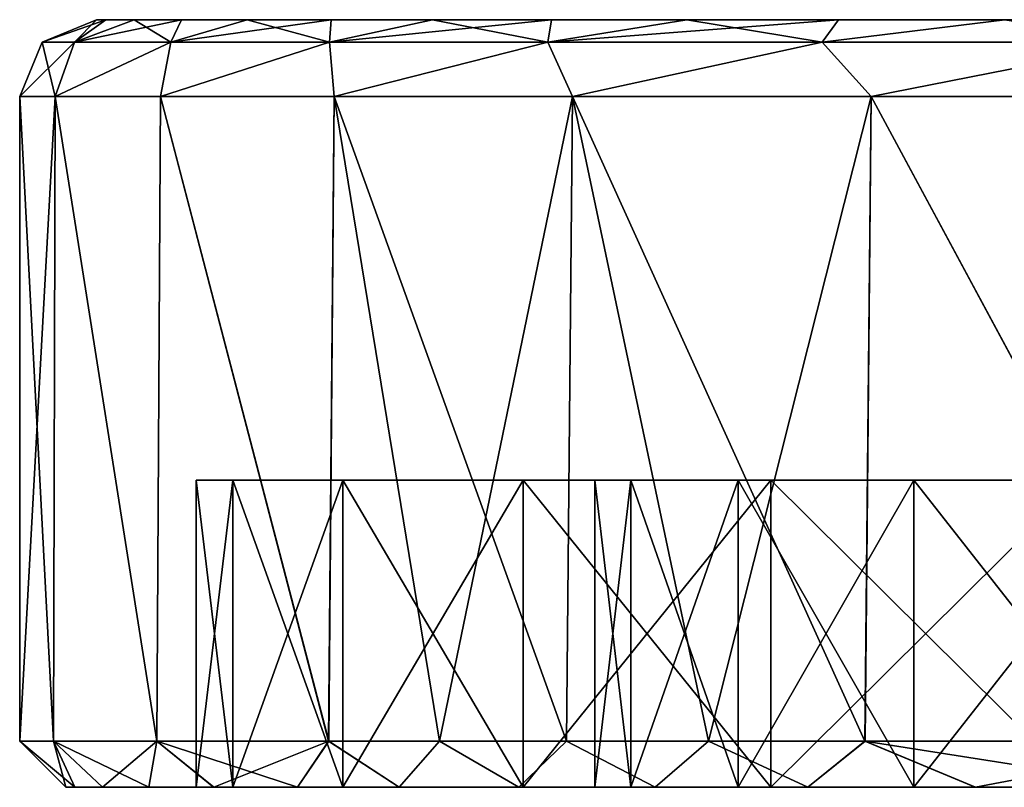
# Model space of a CAD drawing. Header units: millimetres. Extents: x -178 to 325, y 0 to 197.
# Tile 121 of 256: x 125.25 to 131.67, y 0 to 5. Entities that reach past the tile are written whole.
import ezdxf

# ---------------------------------------------------------------- set-up
doc = ezdxf.new("R2010")
doc.units = ezdxf.units.MM
doc.header["$LTSCALE"] = 52.148148
for name, color, linetype in [('5936', 7, 'CONTINUOUS'), ('5941', 7, 'CONTINUOUS'), ('5942', 7, 'CONTINUOUS'), ('5944', 7, 'CONTINUOUS'), ('5947', 7, 'CONTINUOUS'), ('5948', 7, 'CONTINUOUS'), ('5949', 7, 'CONTINUOUS'), ('5950', 7, 'CONTINUOUS'), ('5951', 7, 'CONTINUOUS'), ('5952', 7, 'CONTINUOUS'), ('5953', 7, 'CONTINUOUS'), ('5954', 7, 'CONTINUOUS'), ('5963', 7, 'CONTINUOUS'), ('5964', 7, 'CONTINUOUS')]:
    doc.layers.add(name, color=color, linetype=linetype)

msp = doc.modelspace()

# ---------------------------------------------------------------- linework, layer by layer
at = {"layer": '5936', "linetype": 'CONTINUOUS'}
for points in [[(126.4, 0), (126.6403, 0, 3.3587), (125.55, 0), (126.4, 0)], [(125.55, 0), (126.6403, 0, 3.3587), (125.6087, 0, 1.7068), (125.55, 0)], [(125.6088, 0, -1.7069), (126.4, 0), (125.55, 0), (125.6088, 0, -1.7069)], [(125.6087, 0, 1.7068), (126.6403, 0, 3.3587), (125.789, 0, 3.4095), (125.6087, 0, 1.7068)], [(126.6403, 0, -3.3587), (126.4, 0), (125.6088, 0, -1.7069), (126.6403, 0, -3.3587)], [(125.7891, 0, -3.4098), (126.6403, 0, -3.3587), (125.6088, 0, -1.7069), (125.7891, 0, -3.4098)], [(126.6403, 0, 3.3587), (127.3559, 0, 6.6487), (125.789, 0, 3.4095), (126.6403, 0, 3.3587)], [(125.789, 0, 3.4095), (127.3559, 0, 6.6487), (126.091, 0, 5.1133), (125.789, 0, 3.4095)], [(126.0911, 0, -5.1138), (126.6403, 0, -3.3587), (125.7891, 0, -3.4098), (126.0911, 0, -5.1138)], [(126.091, 0, 5.1133), (127.3559, 0, 6.6487), (126.5143, 0, 6.7983), (126.091, 0, 5.1133)], [(127.3559, 0, -6.6487), (126.6403, 0, -3.3587), (126.0911, 0, -5.1138), (127.3559, 0, -6.6487)], [(126.5145, 0, -6.7991), (127.3559, 0, -6.6487), (126.0911, 0, -5.1138), (126.5145, 0, -6.7991)], [(127.3559, 0, 6.6487), (128.5328, 0, 9.804), (126.5143, 0, 6.7983), (127.3559, 0, 6.6487)], [(126.5143, 0, 6.7983), (128.5328, 0, 9.804), (127.0601, 0, 8.4585), (126.5143, 0, 6.7983)], [(127.0604, 0, -8.4594), (127.3559, 0, -6.6487), (126.5145, 0, -6.7991), (127.0604, 0, -8.4594)], [(127.0601, 0, 8.4585), (128.5328, 0, 9.804), (127.7231, 0, 10.0765), (127.0601, 0, 8.4585)], [(128.5328, 0, -9.804), (127.3559, 0, -6.6487), (127.0604, 0, -8.4594), (128.5328, 0, -9.804)], [(127.7235, 0, -10.0775), (128.5328, 0, -9.804), (127.0604, 0, -8.4594), (127.7235, 0, -10.0775)], [(128.5328, 0, 9.804), (130.1463, 0, 12.7589), (127.7231, 0, 10.0765), (128.5328, 0, 9.804)], [(127.7231, 0, 10.0765), (130.1463, 0, 12.7589), (128.5033, 0, 11.6482), (127.7231, 0, 10.0765)], [(128.5038, 0, -11.6491), (128.5328, 0, -9.804), (127.7235, 0, -10.0775), (128.5038, 0, -11.6491)], [(128.5033, 0, 11.6482), (130.1463, 0, 12.7589), (129.3915, 0, 13.1564), (128.5033, 0, 11.6482)], [(130.1463, 0, -12.7589), (128.5328, 0, -9.804), (128.5038, 0, -11.6491), (130.1463, 0, -12.7589)], [(129.3921, 0, -13.1573), (130.1463, 0, -12.7589), (128.5038, 0, -11.6491), (129.3921, 0, -13.1573)], [(130.1463, 0, 12.7589), (132.1645, 0, 15.4549), (129.3915, 0, 13.1564), (130.1463, 0, 12.7589)], [(129.3915, 0, 13.1564), (132.1645, 0, 15.4549), (130.3868, 0, 14.5986), (129.3915, 0, 13.1564)], [(130.3874, 0, -14.5993), (130.1463, 0, -12.7589), (129.3921, 0, -13.1573), (130.3874, 0, -14.5993)], [(132.1645, 0, -15.4549), (130.1463, 0, -12.7589), (130.3874, 0, -14.5993), (132.1645, 0, -15.4549)], [(130.3868, 0, 14.5986), (132.1645, 0, 15.4549), (131.4795, 0, 15.9622), (130.3868, 0, 14.5986)], [(131.4801, 0, -15.9629), (132.1645, 0, -15.4549), (130.3874, 0, -14.5993), (131.4801, 0, -15.9629)], [(132.1645, 0, 15.4549), (134.5451, 0, 17.8355), (131.4795, 0, 15.9622), (132.1645, 0, 15.4549)], [(131.4795, 0, 15.9622), (134.5451, 0, 17.8355), (132.6688, 0, 17.2461), (131.4795, 0, 15.9622)], [(132.6695, 0, -17.2468), (132.1645, 0, -15.4549), (131.4801, 0, -15.9629), (132.6695, 0, -17.2468)]]:
    msp.add_3dface(points, dxfattribs=at)
at = {"layer": '5941', "linetype": 'CONTINUOUS'}
for points in [[(136, 5), (136.2385, 5, -2.5725), (125.75, 5), (136, 5)], [(125.8122, 5, 1.7336), (136, 5), (125.75, 5), (125.8122, 5, 1.7336)], [(125.75, 5), (136.2385, 5, -2.5725), (125.8122, 5, -1.7336), (125.75, 5)], [(136.2385, 5, 2.5725), (136, 5), (125.8122, 5, 1.7336), (136.2385, 5, 2.5725)], [(125.8122, 5, -1.7336), (136.2385, 5, -2.5725), (125.9968, 5, -3.4506), (125.8122, 5, -1.7336)], [(125.9968, 5, 3.4506), (136.2385, 5, 2.5725), (125.8122, 5, 1.7336), (125.9968, 5, 3.4506)], [(136.2385, 5, -2.5725), (136.9453, 5, -5.0572), (125.9968, 5, -3.4506), (136.2385, 5, -2.5725)], [(125.9968, 5, -3.4506), (136.9453, 5, -5.0572), (126.3045, 5, -5.155), (125.9968, 5, -3.4506)], [(136.9453, 5, 5.0572), (136.2385, 5, 2.5725), (125.9968, 5, 3.4506), (136.9453, 5, 5.0572)], [(126.3044, 5, 5.155), (136.9453, 5, 5.0572), (125.9968, 5, 3.4506), (126.3044, 5, 5.155)], [(126.7321, 5, 6.8314), (136.9453, 5, 5.0572), (126.3044, 5, 5.155), (126.7321, 5, 6.8314)], [(136.9453, 5, -5.0572), (138.0971, 5, -7.3702), (126.3045, 5, -5.155), (136.9453, 5, -5.0572)], [(126.3045, 5, -5.155), (138.0971, 5, -7.3702), (126.7322, 5, -6.8315), (126.3045, 5, -5.155)], [(138.0971, 5, 7.3702), (136.9453, 5, 5.0572), (126.7321, 5, 6.8314), (138.0971, 5, 7.3702)], [(127.2794, 5, 8.475), (138.0971, 5, 7.3702), (126.7321, 5, 6.8314), (127.2794, 5, 8.475)], [(126.7322, 5, -6.8315), (138.0971, 5, -7.3702), (127.2794, 5, -8.4751), (126.7322, 5, -6.8315)], [(138.0971, 5, -7.3702), (139.6537, 5, -9.4315), (127.2794, 5, -8.4751), (138.0971, 5, -7.3702)], [(127.2794, 5, -8.4751), (139.6537, 5, -9.4315), (127.9412, 5, -10.0731), (127.2794, 5, -8.4751)], [(139.6537, 5, 9.4315), (138.0971, 5, 7.3702), (127.2794, 5, 8.475), (139.6537, 5, 9.4315)], [(127.9411, 5, 10.073), (139.6537, 5, 9.4315), (127.2794, 5, 8.475), (127.9411, 5, 10.073)], [(141.5634, 5, 11.1724), (139.6537, 5, 9.4315), (127.9411, 5, 10.073), (141.5634, 5, 11.1724)], [(128.7168, 5, 11.6224), (141.5634, 5, 11.1724), (127.9411, 5, 10.073), (128.7168, 5, 11.6224)], [(139.6537, 5, -9.4315), (141.5634, 5, -11.1724), (127.9412, 5, -10.0731), (139.6537, 5, -9.4315)], [(127.9412, 5, -10.0731), (141.5634, 5, -11.1724), (128.7168, 5, -11.6225), (127.9412, 5, -10.0731)], [(141.5634, 5, -11.1724), (143.7593, 5, -12.5321), (128.7168, 5, -11.6225), (141.5634, 5, -11.1724)], [(128.7168, 5, -11.6225), (143.7593, 5, -12.5321), (129.5992, 5, -13.1098), (128.7168, 5, -11.6225)], [(143.7593, 5, 12.5321), (141.5634, 5, 11.1724), (128.7168, 5, 11.6224), (143.7593, 5, 12.5321)], [(129.5992, 5, 13.1097), (143.7593, 5, 12.5321), (128.7168, 5, 11.6224), (129.5992, 5, 13.1097)], [(143.7593, 5, -12.5321), (146.1691, 5, -13.4656), (129.5992, 5, -13.1098), (143.7593, 5, -12.5321)], [(146.1691, 5, -13.4656), (148.7079, 5, -13.9402), (129.5992, 5, -13.1098), (146.1691, 5, -13.4656)], [(129.5992, 5, -13.1098), (148.7079, 5, -13.9402), (130.5876, 5, -14.5332), (129.5992, 5, -13.1098)], [(146.1691, 5, 13.4656), (143.7593, 5, 12.5321), (129.5992, 5, 13.1097), (146.1691, 5, 13.4656)], [(130.5875, 5, 14.5331), (146.1691, 5, 13.4656), (129.5992, 5, 13.1097), (130.5875, 5, 14.5331)], [(148.7079, 5, 13.9402), (146.1691, 5, 13.4656), (130.5875, 5, 14.5331), (148.7079, 5, 13.9402)], [(151.2921, 5, 13.9402), (148.7079, 5, 13.9402), (130.5875, 5, 14.5331), (151.2921, 5, 13.9402)], [(169.4124, 5, 14.5332), (151.2921, 5, 13.9402), (130.5875, 5, 14.5331), (169.4124, 5, 14.5332)], [(131.6725, 5, 15.8796), (169.4124, 5, 14.5332), (130.5875, 5, 14.5331), (131.6725, 5, 15.8796)], [(130.5876, 5, -14.5332), (148.7079, 5, -13.9402), (169.4125, 5, -14.5331), (130.5876, 5, -14.5332)], [(131.6726, 5, -15.8796), (130.5876, 5, -14.5332), (168.3275, 5, -15.8796), (131.6726, 5, -15.8796)], [(168.3275, 5, -15.8796), (130.5876, 5, -14.5332), (169.4125, 5, -14.5331), (168.3275, 5, -15.8796)]]:
    msp.add_3dface(points, dxfattribs=at)
at = {"layer": '5942', "linetype": 'CONTINUOUS'}
for points in [[(125.25, 0.3), (125.25, 4.5), (125.4805, 4.5, -3.3701), (125.25, 0.3)], [(125.4714, 0.3, -3.303), (125.25, 0.3), (125.4805, 4.5, -3.3701), (125.4714, 0.3, -3.303)], [(126.1433, 0.3, -6.5893), (125.4714, 0.3, -3.303), (125.4805, 4.5, -3.3701), (126.1433, 0.3, -6.5893)], [(126.1678, 4.5, -6.6775), (126.1433, 0.3, -6.5893), (125.4805, 4.5, -3.3701), (126.1678, 4.5, -6.6775)], [(127.2642, 0.3, -9.7799), (126.1433, 0.3, -6.5893), (126.1678, 4.5, -6.6775), (127.2642, 0.3, -9.7799)], [(127.299, 4.5, -9.8604), (127.2642, 0.3, -9.7799), (126.1678, 4.5, -6.6775), (127.299, 4.5, -9.8604)], [(127.9876, 0.3, -11.3145), (127.2642, 0.3, -9.7799), (127.299, 4.5, -9.8604), (127.9876, 0.3, -11.3145)], [(128.8531, 4.5, -12.8597), (127.9876, 0.3, -11.3145), (127.299, 4.5, -9.8604), (128.8531, 4.5, -12.8597)], [(128.8149, 0.3, -12.7966), (127.9876, 0.3, -11.3145), (128.8531, 4.5, -12.8597), (128.8149, 0.3, -12.7966)], [(129.7405, 0.3, -14.2167), (128.8149, 0.3, -12.7966), (128.8531, 4.5, -12.8597), (129.7405, 0.3, -14.2167)], [(130.8011, 4.5, -15.6194), (129.7405, 0.3, -14.2167), (128.8531, 4.5, -12.8597), (130.8011, 4.5, -15.6194)], [(130.7605, 0.3, -15.5694), (129.7405, 0.3, -14.2167), (130.8011, 4.5, -15.6194), (130.7605, 0.3, -15.5694)], [(133.0641, 0.3, -18.0482), (130.7605, 0.3, -15.5694), (130.8011, 4.5, -15.6194), (133.0641, 0.3, -18.0482)], [(133.1068, 4.5, -18.0882), (133.0641, 0.3, -18.0482), (130.8011, 4.5, -15.6194), (133.1068, 4.5, -18.0882)]]:
    msp.add_3dface(points, dxfattribs=at)
at = {"layer": '5944', "linetype": 'CONTINUOUS'}
for points in [[(125.25, 4.5), (125.25, 0.3), (125.4713, 0.3, 3.3024), (125.25, 4.5)], [(125.25, 4.5), (125.4713, 0.3, 3.3024), (125.4805, 4.5, 3.3701), (125.25, 4.5)], [(125.4713, 0.3, 3.3024), (126.143, 0.3, 6.5882), (125.4805, 4.5, 3.3701), (125.4713, 0.3, 3.3024)], [(125.4805, 4.5, 3.3701), (126.143, 0.3, 6.5882), (126.1678, 4.5, 6.6775), (125.4805, 4.5, 3.3701)], [(126.143, 0.3, 6.5882), (127.2637, 0.3, 9.7786), (126.1678, 4.5, 6.6775), (126.143, 0.3, 6.5882)], [(126.1678, 4.5, 6.6775), (127.2637, 0.3, 9.7786), (127.299, 4.5, 9.8604), (126.1678, 4.5, 6.6775)], [(127.2637, 0.3, 9.7786), (127.987, 0.3, 11.3133), (127.299, 4.5, 9.8604), (127.2637, 0.3, 9.7786)], [(127.987, 0.3, 11.3133), (128.8141, 0.3, 12.7954), (127.299, 4.5, 9.8604), (127.987, 0.3, 11.3133)], [(127.299, 4.5, 9.8604), (128.8141, 0.3, 12.7954), (128.8531, 4.5, 12.8597), (127.299, 4.5, 9.8604)], [(128.8141, 0.3, 12.7954), (129.7397, 0.3, 14.2156), (128.8531, 4.5, 12.8597), (128.8141, 0.3, 12.7954)], [(129.7397, 0.3, 14.2156), (130.7597, 0.3, 15.5683), (128.8531, 4.5, 12.8597), (129.7397, 0.3, 14.2156)], [(128.8531, 4.5, 12.8597), (130.7597, 0.3, 15.5683), (130.8011, 4.5, 15.6194), (128.8531, 4.5, 12.8597)], [(130.7597, 0.3, 15.5683), (133.0631, 0.3, 18.0473), (130.8011, 4.5, 15.6194), (130.7597, 0.3, 15.5683)], [(130.8011, 4.5, 15.6194), (133.0631, 0.3, 18.0473), (133.1068, 4.5, 18.0882), (130.8011, 4.5, 15.6194)]]:
    msp.add_3dface(points, dxfattribs=at)
at = {"layer": '5947', "linetype": 'CONTINUOUS'}
for points in [[(125.75, 5), (125.8122, 5, -1.7336), (125.3964, 4.8536), (125.75, 5)], [(125.3964, 4.8536), (125.8122, 5, -1.7336), (125.6069, 4.8536, -3.2114), (125.3964, 4.8536)], [(125.8122, 5, -1.7336), (125.9968, 5, -3.4506), (125.6069, 4.8536, -3.2114), (125.8122, 5, -1.7336)], [(125.9968, 5, -3.4506), (126.3045, 5, -5.155), (125.6069, 4.8536, -3.2114), (125.9968, 5, -3.4506)], [(126.3045, 5, -5.155), (126.2348, 4.8536, -6.3679), (125.6069, 4.8536, -3.2114), (126.3045, 5, -5.155)], [(126.3045, 5, -5.155), (126.7322, 5, -6.8315), (126.2348, 4.8536, -6.3679), (126.3045, 5, -5.155)], [(126.7322, 5, -6.8315), (127.2794, 5, -8.4751), (126.2348, 4.8536, -6.3679), (126.7322, 5, -6.8315)], [(127.2794, 5, -8.4751), (127.2693, 4.8536, -9.4154), (126.2348, 4.8536, -6.3679), (127.2794, 5, -8.4751)], [(127.2794, 5, -8.4751), (127.9412, 5, -10.0731), (127.2693, 4.8536, -9.4154), (127.2794, 5, -8.4751)], [(127.9412, 5, -10.0731), (128.7168, 5, -11.6225), (127.2693, 4.8536, -9.4154), (127.9412, 5, -10.0731)], [(128.7168, 5, -11.6225), (128.6927, 4.8536, -12.3018), (127.2693, 4.8536, -9.4154), (128.7168, 5, -11.6225)], [(128.7168, 5, -11.6225), (129.5992, 5, -13.1098), (128.6927, 4.8536, -12.3018), (128.7168, 5, -11.6225)], [(129.5992, 5, -13.1098), (130.5876, 5, -14.5332), (128.6927, 4.8536, -12.3018), (129.5992, 5, -13.1098)], [(130.5876, 5, -14.5332), (130.4807, 4.8536, -14.9777), (128.6927, 4.8536, -12.3018), (130.5876, 5, -14.5332)], [(130.5876, 5, -14.5332), (131.6726, 5, -15.8796), (130.4807, 4.8536, -14.9777), (130.5876, 5, -14.5332)], [(131.6726, 5, -15.8796), (132.6027, 4.8536, -17.3973), (130.4807, 4.8536, -14.9777), (131.6726, 5, -15.8796)], [(125.4805, 4.5, -3.3701), (125.25, 4.5), (125.6069, 4.8536, -3.2114), (125.4805, 4.5, -3.3701)], [(125.25, 4.5), (125.3964, 4.8536), (125.6069, 4.8536, -3.2114), (125.25, 4.5)], [(126.1678, 4.5, -6.6775), (125.4805, 4.5, -3.3701), (126.2348, 4.8536, -6.3679), (126.1678, 4.5, -6.6775)], [(126.2348, 4.8536, -6.3679), (125.4805, 4.5, -3.3701), (125.6069, 4.8536, -3.2114), (126.2348, 4.8536, -6.3679)], [(127.299, 4.5, -9.8604), (126.1678, 4.5, -6.6775), (127.2693, 4.8536, -9.4154), (127.299, 4.5, -9.8604)], [(127.2693, 4.8536, -9.4154), (126.1678, 4.5, -6.6775), (126.2348, 4.8536, -6.3679), (127.2693, 4.8536, -9.4154)], [(128.6927, 4.8536, -12.3018), (127.299, 4.5, -9.8604), (127.2693, 4.8536, -9.4154), (128.6927, 4.8536, -12.3018)], [(128.8531, 4.5, -12.8597), (127.299, 4.5, -9.8604), (128.6927, 4.8536, -12.3018), (128.8531, 4.5, -12.8597)], [(130.4807, 4.8536, -14.9777), (128.8531, 4.5, -12.8597), (128.6927, 4.8536, -12.3018), (130.4807, 4.8536, -14.9777)], [(130.8011, 4.5, -15.6194), (128.8531, 4.5, -12.8597), (130.4807, 4.8536, -14.9777), (130.8011, 4.5, -15.6194)], [(132.6027, 4.8536, -17.3973), (130.8011, 4.5, -15.6194), (130.4807, 4.8536, -14.9777), (132.6027, 4.8536, -17.3973)], [(133.1068, 4.5, -18.0882), (130.8011, 4.5, -15.6194), (132.6027, 4.8536, -17.3973), (133.1068, 4.5, -18.0882)]]:
    msp.add_3dface(points, dxfattribs=at)
at = {"layer": '5948', "linetype": 'CONTINUOUS'}
for points in [[(125.75, 5), (125.3964, 4.8536), (125.6069, 4.8536, 3.2114), (125.75, 5)], [(125.9968, 5, 3.4506), (125.8122, 5, 1.7336), (125.6069, 4.8536, 3.2114), (125.9968, 5, 3.4506)], [(125.9968, 5, 3.4506), (125.6069, 4.8536, 3.2114), (126.2348, 4.8536, 6.3679), (125.9968, 5, 3.4506)], [(125.8122, 5, 1.7336), (125.75, 5), (125.6069, 4.8536, 3.2114), (125.8122, 5, 1.7336)], [(126.3044, 5, 5.155), (125.9968, 5, 3.4506), (126.2348, 4.8536, 6.3679), (126.3044, 5, 5.155)], [(126.7321, 5, 6.8314), (126.3044, 5, 5.155), (126.2348, 4.8536, 6.3679), (126.7321, 5, 6.8314)], [(126.7321, 5, 6.8314), (126.2348, 4.8536, 6.3679), (127.2693, 4.8536, 9.4154), (126.7321, 5, 6.8314)], [(127.2794, 5, 8.475), (126.7321, 5, 6.8314), (127.2693, 4.8536, 9.4154), (127.2794, 5, 8.475)], [(127.9411, 5, 10.073), (127.2794, 5, 8.475), (127.2693, 4.8536, 9.4154), (127.9411, 5, 10.073)], [(127.9411, 5, 10.073), (127.2693, 4.8536, 9.4154), (128.6927, 4.8536, 12.3018), (127.9411, 5, 10.073)], [(128.7168, 5, 11.6224), (127.9411, 5, 10.073), (128.6927, 4.8536, 12.3018), (128.7168, 5, 11.6224)], [(129.5992, 5, 13.1097), (128.7168, 5, 11.6224), (128.6927, 4.8536, 12.3018), (129.5992, 5, 13.1097)], [(129.5992, 5, 13.1097), (128.6927, 4.8536, 12.3018), (130.4807, 4.8536, 14.9777), (129.5992, 5, 13.1097)], [(130.5875, 5, 14.5331), (129.5992, 5, 13.1097), (130.4807, 4.8536, 14.9777), (130.5875, 5, 14.5331)], [(131.6725, 5, 15.8796), (130.5875, 5, 14.5331), (130.4807, 4.8536, 14.9777), (131.6725, 5, 15.8796)], [(131.6725, 5, 15.8796), (130.4807, 4.8536, 14.9777), (132.6027, 4.8536, 17.3973), (131.6725, 5, 15.8796)], [(125.25, 4.5), (125.4805, 4.5, 3.3701), (125.3964, 4.8536), (125.25, 4.5)], [(125.3964, 4.8536), (125.4805, 4.5, 3.3701), (125.6069, 4.8536, 3.2114), (125.3964, 4.8536)], [(125.4805, 4.5, 3.3701), (126.1678, 4.5, 6.6775), (126.2348, 4.8536, 6.3679), (125.4805, 4.5, 3.3701)], [(125.6069, 4.8536, 3.2114), (125.4805, 4.5, 3.3701), (126.2348, 4.8536, 6.3679), (125.6069, 4.8536, 3.2114)], [(126.1678, 4.5, 6.6775), (127.299, 4.5, 9.8604), (127.2693, 4.8536, 9.4154), (126.1678, 4.5, 6.6775)], [(126.2348, 4.8536, 6.3679), (126.1678, 4.5, 6.6775), (127.2693, 4.8536, 9.4154), (126.2348, 4.8536, 6.3679)], [(127.2693, 4.8536, 9.4154), (127.299, 4.5, 9.8604), (128.6927, 4.8536, 12.3018), (127.2693, 4.8536, 9.4154)], [(127.299, 4.5, 9.8604), (128.8531, 4.5, 12.8597), (128.6927, 4.8536, 12.3018), (127.299, 4.5, 9.8604)], [(128.6927, 4.8536, 12.3018), (128.8531, 4.5, 12.8597), (130.4807, 4.8536, 14.9777), (128.6927, 4.8536, 12.3018)], [(128.8531, 4.5, 12.8597), (130.8011, 4.5, 15.6194), (130.4807, 4.8536, 14.9777), (128.8531, 4.5, 12.8597)], [(130.4807, 4.8536, 14.9777), (130.8011, 4.5, 15.6194), (132.6027, 4.8536, 17.3973), (130.4807, 4.8536, 14.9777)], [(130.8011, 4.5, 15.6194), (133.1068, 4.5, 18.0882), (132.6027, 4.8536, 17.3973), (130.8011, 4.5, 15.6194)]]:
    msp.add_3dface(points, dxfattribs=at)
at = {"layer": '5949', "linetype": 'CONTINUOUS'}
for points in [[(126.4, 0), (126.6403, 0, -3.3587), (126.4, 2), (126.4, 0)], [(126.4, 2), (126.6403, 0, -3.3587), (126.6403, 2, -3.3587), (126.4, 2)], [(126.6403, 0, -3.3587), (127.3559, 0, -6.6487), (126.6403, 2, -3.3587), (126.6403, 0, -3.3587)], [(126.6403, 2, -3.3587), (127.3559, 0, -6.6487), (127.3559, 2, -6.6487), (126.6403, 2, -3.3587)], [(127.3559, 0, -6.6487), (128.5328, 0, -9.804), (127.3559, 2, -6.6487), (127.3559, 0, -6.6487)], [(127.3559, 2, -6.6487), (128.5328, 0, -9.804), (128.5328, 2, -9.804), (127.3559, 2, -6.6487)], [(128.5328, 0, -9.804), (130.1463, 0, -12.7589), (128.5328, 2, -9.804), (128.5328, 0, -9.804)], [(128.5328, 2, -9.804), (130.1463, 0, -12.7589), (130.1463, 2, -12.7589), (128.5328, 2, -9.804)], [(130.1463, 0, -12.7589), (132.1645, 0, -15.4549), (130.1463, 2, -12.7589), (130.1463, 0, -12.7589)], [(130.1463, 2, -12.7589), (132.1645, 0, -15.4549), (132.1645, 2, -15.4549), (130.1463, 2, -12.7589)]]:
    msp.add_3dface(points, dxfattribs=at)
at = {"layer": '5950', "linetype": 'CONTINUOUS'}
for points in [[(126.4, 2), (126.6403, 2, -3.3587), (129, 2), (126.4, 2)], [(129.2346, 2, 3.1299), (126.4, 2), (129, 2), (129.2346, 2, 3.1299)], [(126.4, 2), (129.2346, 2, 3.1299), (126.6403, 2, 3.3587), (126.4, 2)], [(126.6403, 2, -3.3587), (127.3559, 2, -6.6487), (129.9329, 2, -6.1897), (126.6403, 2, -3.3587)], [(129, 2), (126.6403, 2, -3.3587), (129.2346, 2, -3.1299), (129, 2)], [(129.2346, 2, -3.1299), (126.6403, 2, -3.3587), (129.9329, 2, -6.1897), (129.2346, 2, -3.1299)], [(129.2346, 2, 3.1299), (129.9329, 2, 6.1897), (126.6403, 2, 3.3587), (129.2346, 2, 3.1299)], [(126.6403, 2, 3.3587), (129.9329, 2, 6.1897), (127.3559, 2, 6.6487), (126.6403, 2, 3.3587)], [(127.3559, 2, -6.6487), (128.5328, 2, -9.804), (131.0797, 2, -9.1116), (127.3559, 2, -6.6487)], [(129.9329, 2, -6.1897), (127.3559, 2, -6.6487), (131.0797, 2, -9.1116), (129.9329, 2, -6.1897)], [(129.9329, 2, 6.1897), (131.0797, 2, 9.1116), (127.3559, 2, 6.6487), (129.9329, 2, 6.1897)], [(127.3559, 2, 6.6487), (131.0797, 2, 9.1116), (128.5328, 2, 9.804), (127.3559, 2, 6.6487)], [(128.5328, 2, -9.804), (130.1463, 2, -12.7589), (132.6489, 2, -11.8295), (128.5328, 2, -9.804)], [(131.0797, 2, -9.1116), (128.5328, 2, -9.804), (132.6489, 2, -11.8295), (131.0797, 2, -9.1116)], [(131.0797, 2, 9.1116), (132.6489, 2, 11.8295), (128.5328, 2, 9.804), (131.0797, 2, 9.1116)], [(128.5328, 2, 9.804), (132.6489, 2, 11.8295), (130.1463, 2, 12.7589), (128.5328, 2, 9.804)], [(130.1463, 2, -12.7589), (132.1645, 2, -15.4549), (134.6061, 2, -14.2837), (130.1463, 2, -12.7589)], [(132.6489, 2, -11.8295), (130.1463, 2, -12.7589), (134.6061, 2, -14.2837), (132.6489, 2, -11.8295)], [(132.6489, 2, 11.8295), (134.6061, 2, 14.2837), (130.1463, 2, 12.7589), (132.6489, 2, 11.8295)], [(130.1463, 2, 12.7589), (134.6061, 2, 14.2837), (132.1645, 2, 15.4549), (130.1463, 2, 12.7589)]]:
    msp.add_3dface(points, dxfattribs=at)
at = {"layer": '5951', "linetype": 'CONTINUOUS'}
for points in [[(129, 2), (129.2346, 2, -3.1299), (129, 0), (129, 2)], [(129, 0), (129.2346, 2, -3.1299), (129.2346, 0, -3.1299), (129, 0)], [(129.2346, 2, -3.1299), (129.9329, 2, -6.1897), (129.2346, 0, -3.1299), (129.2346, 2, -3.1299)], [(129.2346, 0, -3.1299), (129.9329, 2, -6.1897), (129.9329, 0, -6.1897), (129.2346, 0, -3.1299)], [(129.9329, 2, -6.1897), (131.0797, 2, -9.1116), (129.9329, 0, -6.1897), (129.9329, 2, -6.1897)], [(129.9329, 0, -6.1897), (131.0797, 2, -9.1116), (131.0797, 0, -9.1116), (129.9329, 0, -6.1897)], [(131.0797, 2, -9.1116), (132.6489, 2, -11.8295), (131.0797, 0, -9.1116), (131.0797, 2, -9.1116)], [(131.0797, 0, -9.1116), (132.6489, 2, -11.8295), (132.6489, 0, -11.8295), (131.0797, 0, -9.1116)]]:
    msp.add_3dface(points, dxfattribs=at)
at = {"layer": '5952', "linetype": 'CONTINUOUS'}
for points in [[(129, 0), (129.2346, 0, -3.1299), (134.3632, 0), (129, 0)], [(129.2346, 0, 3.1299), (129, 0), (134.6003, 0, 2.7117), (129.2346, 0, 3.1299)], [(134.6003, 0, 2.7117), (129, 0), (134.3632, 0), (134.6003, 0, 2.7117)], [(129.2346, 0, -3.1299), (129.9329, 0, -6.1897), (135.3054, 0, -5.3452), (129.2346, 0, -3.1299)], [(134.3632, 0), (129.2346, 0, -3.1299), (134.6003, 0, -2.7117), (134.3632, 0)], [(134.6003, 0, -2.7117), (129.2346, 0, -3.1299), (135.3054, 0, -5.3452), (134.6003, 0, -2.7117)], [(129.9329, 0, 6.1897), (129.2346, 0, 3.1299), (135.3054, 0, 5.3452), (129.9329, 0, 6.1897)], [(135.3054, 0, 5.3452), (129.2346, 0, 3.1299), (134.6003, 0, 2.7117), (135.3054, 0, 5.3452)], [(129.9329, 0, -6.1897), (131.0797, 0, -9.1116), (136.4573, 0, -7.8165), (129.9329, 0, -6.1897)], [(135.3054, 0, -5.3452), (129.9329, 0, -6.1897), (136.4573, 0, -7.8165), (135.3054, 0, -5.3452)], [(131.0797, 0, 9.1116), (129.9329, 0, 6.1897), (136.4573, 0, 7.8165), (131.0797, 0, 9.1116)], [(136.4573, 0, 7.8165), (129.9329, 0, 6.1897), (135.3054, 0, 5.3452), (136.4573, 0, 7.8165)], [(131.0797, 0, -9.1116), (132.6489, 0, -11.8295), (138.021, 0, -10.0502), (131.0797, 0, -9.1116)], [(136.4573, 0, -7.8165), (131.0797, 0, -9.1116), (138.021, 0, -10.0502), (136.4573, 0, -7.8165)], [(132.6489, 0, 11.8295), (131.0797, 0, 9.1116), (138.021, 0, 10.0502), (132.6489, 0, 11.8295)], [(138.021, 0, 10.0502), (131.0797, 0, 9.1116), (136.4573, 0, 7.8165), (138.021, 0, 10.0502)]]:
    msp.add_3dface(points, dxfattribs=at)
at = {"layer": '5953', "linetype": 'CONTINUOUS'}
for points in [[(126.6403, 0, 3.3587), (126.4, 0), (126.6403, 2, 3.3587), (126.6403, 0, 3.3587)], [(126.4, 0), (126.4, 2), (126.6403, 2, 3.3587), (126.4, 0)], [(127.3559, 0, 6.6487), (126.6403, 0, 3.3587), (127.3559, 2, 6.6487), (127.3559, 0, 6.6487)], [(126.6403, 0, 3.3587), (126.6403, 2, 3.3587), (127.3559, 2, 6.6487), (126.6403, 0, 3.3587)], [(128.5328, 0, 9.804), (127.3559, 0, 6.6487), (128.5328, 2, 9.804), (128.5328, 0, 9.804)], [(127.3559, 0, 6.6487), (127.3559, 2, 6.6487), (128.5328, 2, 9.804), (127.3559, 0, 6.6487)], [(130.1463, 0, 12.7589), (128.5328, 0, 9.804), (130.1463, 2, 12.7589), (130.1463, 0, 12.7589)], [(128.5328, 0, 9.804), (128.5328, 2, 9.804), (130.1463, 2, 12.7589), (128.5328, 0, 9.804)], [(132.1645, 0, 15.4549), (130.1463, 0, 12.7589), (132.1645, 2, 15.4549), (132.1645, 0, 15.4549)], [(130.1463, 0, 12.7589), (130.1463, 2, 12.7589), (132.1645, 2, 15.4549), (130.1463, 0, 12.7589)]]:
    msp.add_3dface(points, dxfattribs=at)
at = {"layer": '5954', "linetype": 'CONTINUOUS'}
for points in [[(129.2346, 2, 3.1299), (129, 2), (129.2346, 0, 3.1299), (129.2346, 2, 3.1299)], [(129, 2), (129, 0), (129.2346, 0, 3.1299), (129, 2)], [(129.9329, 2, 6.1897), (129.2346, 2, 3.1299), (129.9329, 0, 6.1897), (129.9329, 2, 6.1897)], [(129.2346, 2, 3.1299), (129.2346, 0, 3.1299), (129.9329, 0, 6.1897), (129.2346, 2, 3.1299)], [(131.0797, 2, 9.1116), (129.9329, 2, 6.1897), (131.0797, 0, 9.1116), (131.0797, 2, 9.1116)], [(129.9329, 2, 6.1897), (129.9329, 0, 6.1897), (131.0797, 0, 9.1116), (129.9329, 2, 6.1897)], [(132.6489, 2, 11.8295), (131.0797, 2, 9.1116), (132.6489, 0, 11.8295), (132.6489, 2, 11.8295)], [(131.0797, 2, 9.1116), (131.0797, 0, 9.1116), (132.6489, 0, 11.8295), (131.0797, 2, 9.1116)]]:
    msp.add_3dface(points, dxfattribs=at)
at = {"layer": '5963', "linetype": 'CONTINUOUS'}
for points in [[(125.55, 0), (125.25, 0.3), (125.4714, 0.3, -3.303), (125.55, 0)], [(125.7891, 0, -3.4098), (125.6088, 0, -1.7069), (125.4714, 0.3, -3.303), (125.7891, 0, -3.4098)], [(125.7891, 0, -3.4098), (125.4714, 0.3, -3.303), (126.1433, 0.3, -6.5893), (125.7891, 0, -3.4098)], [(125.6088, 0, -1.7069), (125.55, 0), (125.4714, 0.3, -3.303), (125.6088, 0, -1.7069)], [(126.0911, 0, -5.1138), (125.7891, 0, -3.4098), (126.1433, 0.3, -6.5893), (126.0911, 0, -5.1138)], [(126.5145, 0, -6.7991), (126.0911, 0, -5.1138), (126.1433, 0.3, -6.5893), (126.5145, 0, -6.7991)], [(126.5145, 0, -6.7991), (126.1433, 0.3, -6.5893), (127.2642, 0.3, -9.7799), (126.5145, 0, -6.7991)], [(127.0604, 0, -8.4594), (126.5145, 0, -6.7991), (127.2642, 0.3, -9.7799), (127.0604, 0, -8.4594)], [(127.7235, 0, -10.0775), (127.0604, 0, -8.4594), (127.2642, 0.3, -9.7799), (127.7235, 0, -10.0775)], [(127.7235, 0, -10.0775), (127.2642, 0.3, -9.7799), (127.9876, 0.3, -11.3145), (127.7235, 0, -10.0775)], [(128.5038, 0, -11.6491), (127.7235, 0, -10.0775), (127.9876, 0.3, -11.3145), (128.5038, 0, -11.6491)], [(128.5038, 0, -11.6491), (127.9876, 0.3, -11.3145), (128.8149, 0.3, -12.7966), (128.5038, 0, -11.6491)], [(129.3921, 0, -13.1573), (128.5038, 0, -11.6491), (128.8149, 0.3, -12.7966), (129.3921, 0, -13.1573)], [(129.3921, 0, -13.1573), (128.8149, 0.3, -12.7966), (129.7405, 0.3, -14.2167), (129.3921, 0, -13.1573)], [(130.3874, 0, -14.5993), (129.3921, 0, -13.1573), (129.7405, 0.3, -14.2167), (130.3874, 0, -14.5993)], [(130.3874, 0, -14.5993), (129.7405, 0.3, -14.2167), (130.7605, 0.3, -15.5694), (130.3874, 0, -14.5993)], [(131.4801, 0, -15.9629), (130.3874, 0, -14.5993), (130.7605, 0.3, -15.5694), (131.4801, 0, -15.9629)], [(131.4801, 0, -15.9629), (130.7605, 0.3, -15.5694), (133.0641, 0.3, -18.0482), (131.4801, 0, -15.9629)], [(132.6695, 0, -17.2468), (131.4801, 0, -15.9629), (133.0641, 0.3, -18.0482), (132.6695, 0, -17.2468)]]:
    msp.add_3dface(points, dxfattribs=at)
at = {"layer": '5964', "linetype": 'CONTINUOUS'}
for points in [[(125.55, 0), (125.6087, 0, 1.7068), (125.25, 0.3), (125.55, 0)], [(125.25, 0.3), (125.6087, 0, 1.7068), (125.4713, 0.3, 3.3024), (125.25, 0.3)], [(125.6087, 0, 1.7068), (125.789, 0, 3.4095), (125.4713, 0.3, 3.3024), (125.6087, 0, 1.7068)], [(125.789, 0, 3.4095), (126.091, 0, 5.1133), (125.4713, 0.3, 3.3024), (125.789, 0, 3.4095)], [(126.091, 0, 5.1133), (126.143, 0.3, 6.5882), (125.4713, 0.3, 3.3024), (126.091, 0, 5.1133)], [(126.091, 0, 5.1133), (126.5143, 0, 6.7983), (126.143, 0.3, 6.5882), (126.091, 0, 5.1133)], [(126.5143, 0, 6.7983), (127.0601, 0, 8.4585), (126.143, 0.3, 6.5882), (126.5143, 0, 6.7983)], [(127.0601, 0, 8.4585), (127.2637, 0.3, 9.7786), (126.143, 0.3, 6.5882), (127.0601, 0, 8.4585)], [(127.0601, 0, 8.4585), (127.7231, 0, 10.0765), (127.2637, 0.3, 9.7786), (127.0601, 0, 8.4585)], [(127.7231, 0, 10.0765), (127.987, 0.3, 11.3133), (127.2637, 0.3, 9.7786), (127.7231, 0, 10.0765)], [(127.7231, 0, 10.0765), (128.5033, 0, 11.6482), (127.987, 0.3, 11.3133), (127.7231, 0, 10.0765)], [(128.5033, 0, 11.6482), (128.8141, 0.3, 12.7954), (127.987, 0.3, 11.3133), (128.5033, 0, 11.6482)], [(128.5033, 0, 11.6482), (129.3915, 0, 13.1564), (128.8141, 0.3, 12.7954), (128.5033, 0, 11.6482)], [(129.3915, 0, 13.1564), (129.7397, 0.3, 14.2156), (128.8141, 0.3, 12.7954), (129.3915, 0, 13.1564)], [(129.3915, 0, 13.1564), (130.3868, 0, 14.5986), (129.7397, 0.3, 14.2156), (129.3915, 0, 13.1564)], [(130.3868, 0, 14.5986), (130.7597, 0.3, 15.5683), (129.7397, 0.3, 14.2156), (130.3868, 0, 14.5986)], [(130.3868, 0, 14.5986), (131.4795, 0, 15.9622), (130.7597, 0.3, 15.5683), (130.3868, 0, 14.5986)], [(131.4795, 0, 15.9622), (132.6688, 0, 17.2461), (130.7597, 0.3, 15.5683), (131.4795, 0, 15.9622)], [(132.6688, 0, 17.2461), (133.0631, 0.3, 18.0473), (130.7597, 0.3, 15.5683), (132.6688, 0, 17.2461)]]:
    msp.add_3dface(points, dxfattribs=at)

doc.saveas('drawing.dxf')
